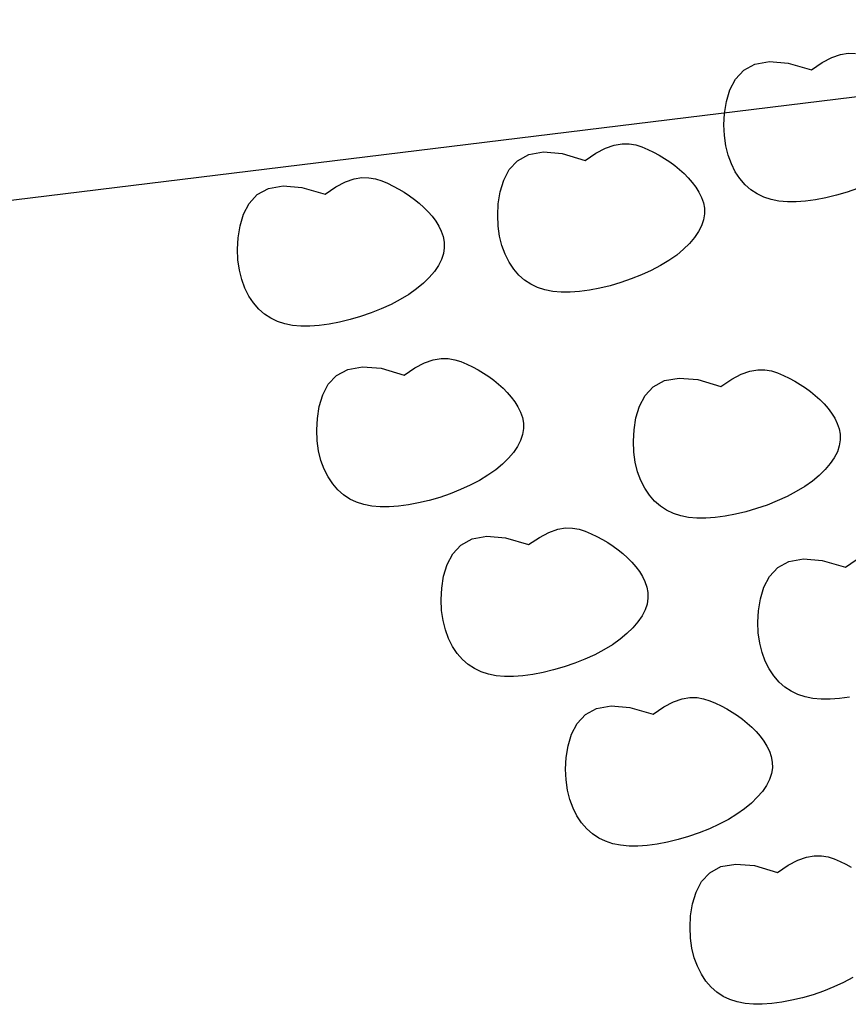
# Model space of a CAD drawing. Extents: x 446224 to 446791, y 446199 to 447379.
# Tile 39 of 113: x 446377.72 to 446379.05, y 446928.74 to 446930.31. Entities that reach past the tile are written whole.
import ezdxf

# ---------------------------------------------------------------- set-up
doc = ezdxf.new("R2010")
doc.units = 0
doc.header["$LTSCALE"] = 2
doc.header["$MEASUREMENT"] = 0
doc.layers.add('DB-Gewerbegebiet', color=15, linetype='CONTINUOUS')

msp = doc.modelspace()

# ---------------------------------------------------------------- linework, layer by layer
at = {"layer": 'DB-Gewerbegebiet', "linetype": 'Continuous'}
for p, q in [((446380.0641, 446930.3118), (446377.5679, 446930.0056)), ((446379.0048, 446930.2432), (446379.0202, 446930.2512)), ((446379.0202, 446930.2512), (446379.034, 446930.256)), ((446379.034, 446930.256), (446379.0465, 446930.2581)), ((446379.0465, 446930.2581), (446379.0579, 446930.258)), ((446378.8794, 446930.2309), (446378.8974, 446930.2407)), ((446378.8974, 446930.2407), (446378.9209, 446930.2449)), ((446378.9209, 446930.2449), (446378.9507, 446930.2423)), ((446378.9507, 446930.2423), (446378.9877, 446930.2315)), ((446378.9877, 446930.2315), (446379.0048, 446930.2432)), ((446378.8574, 446930.1998), (446378.8664, 446930.2168)), ((446378.8664, 446930.2168), (446378.8794, 446930.2309)), ((446378.8518, 446930.1811), (446378.8574, 446930.1998)), ((446378.8488, 446930.1621), (446378.8518, 446930.1811)), ((446378.8478, 446930.1438), (446378.8488, 446930.1621)), ((446378.8485, 446930.1265), (446378.8478, 446930.1438)), ((446378.8508, 446930.1102), (446378.8485, 446930.1265)), ((446378.6433, 446930.0987), (446378.6586, 446930.1067)), ((446378.6586, 446930.1067), (446378.6725, 446930.1115)), ((446378.6725, 446930.1115), (446378.6849, 446930.1136)), ((446378.6849, 446930.1136), (446378.6963, 446930.1135)), ((446378.6963, 446930.1135), (446378.7068, 446930.1116)), ((446378.7068, 446930.1116), (446378.7166, 446930.1085)), ((446378.7166, 446930.1085), (446378.726, 446930.1045)), ((446378.8546, 446930.0952), (446378.8508, 446930.1102)), ((446378.5178, 446930.0864), (446378.5358, 446930.0962)), ((446378.5358, 446930.0962), (446378.5593, 446930.1004)), ((446378.5593, 446930.1004), (446378.5891, 446930.0978)), ((446378.5891, 446930.0978), (446378.6261, 446930.087)), ((446378.6261, 446930.087), (446378.6433, 446930.0987)), ((446378.726, 446930.1045), (446378.7352, 446930.1)), ((446378.7352, 446930.1), (446378.7441, 446930.0953)), ((446378.7441, 446930.0953), (446378.7527, 446930.0902)), ((446378.8597, 446930.0814), (446378.8546, 446930.0952)), ((446378.5048, 446930.0723), (446378.5178, 446930.0864)), ((446378.7527, 446930.0902), (446378.7611, 446930.0847)), ((446378.7611, 446930.0847), (446378.7691, 446930.0788)), ((446378.7691, 446930.0788), (446378.7767, 446930.0726)), ((446378.866, 446930.0689), (446378.8597, 446930.0814)), ((446378.2566, 446930.0573), (446378.2691, 446930.0594)), ((446378.2691, 446930.0594), (446378.2805, 446930.0593)), ((446378.2805, 446930.0593), (446378.291, 446930.0574)), ((446378.4958, 446930.0553), (446378.5048, 446930.0723)), ((446378.7767, 446930.0726), (446378.784, 446930.066)), ((446378.784, 446930.066), (446378.7908, 446930.0591)), ((446378.7908, 446930.0591), (446378.7972, 446930.0518)), ((446378.8734, 446930.0578), (446378.866, 446930.0689)), ((446378.1199, 446930.042), (446378.1434, 446930.0462)), ((446378.1434, 446930.0462), (446378.1733, 446930.0436)), ((446378.1733, 446930.0436), (446378.2102, 446930.0328)), ((446378.2102, 446930.0328), (446378.2274, 446930.0445)), ((446378.2274, 446930.0445), (446378.2428, 446930.0525)), ((446378.2428, 446930.0525), (446378.2566, 446930.0573)), ((446378.291, 446930.0574), (446378.3008, 446930.0543)), ((446378.3008, 446930.0543), (446378.3102, 446930.0503)), ((446378.3102, 446930.0503), (446378.3193, 446930.0459)), ((446378.3193, 446930.0459), (446378.3282, 446930.0411)), ((446378.4902, 446930.0366), (446378.4958, 446930.0553)), ((446378.7972, 446930.0518), (446378.803, 446930.0441)), ((446378.803, 446930.0441), (446378.8079, 446930.0361)), ((446378.8817, 446930.0481), (446378.8734, 446930.0578)), ((446378.8909, 446930.04), (446378.8817, 446930.0481)), ((446378.089, 446930.0181), (446378.102, 446930.0322)), ((446378.102, 446930.0322), (446378.1199, 446930.042)), ((446378.3282, 446930.0411), (446378.3369, 446930.036)), ((446378.3369, 446930.036), (446378.3452, 446930.0305)), ((446378.3452, 446930.0305), (446378.3532, 446930.0246)), ((446378.4872, 446930.0176), (446378.4902, 446930.0366)), ((446378.8079, 446930.0361), (446378.812, 446930.0278)), ((446378.812, 446930.0278), (446378.8149, 446930.0193)), ((446378.9009, 446930.0334), (446378.8909, 446930.04)), ((446378.9117, 446930.0283), (446378.9009, 446930.0334)), ((446378.9233, 446930.0245), (446378.9117, 446930.0283)), ((446379.0276, 446930.0312), (446379.0108, 446930.0271)), ((446379.0446, 446930.0361), (446379.0276, 446930.0312)), ((446379.0613, 446930.0419), (446379.0446, 446930.0361)), ((446378.08, 446930.0011), (446378.089, 446930.0181)), ((446378.3532, 446930.0246), (446378.3609, 446930.0184)), ((446378.3609, 446930.0184), (446378.3681, 446930.0119)), ((446378.3681, 446930.0119), (446378.375, 446930.0049)), ((446378.4862, 446929.9993), (446378.4872, 446930.0176)), ((446378.8149, 446930.0193), (446378.8165, 446930.0104)), ((446378.9358, 446930.022), (446378.9233, 446930.0245)), ((446378.9492, 446930.0207), (446378.9358, 446930.022)), ((446378.9634, 446930.0207), (446378.9492, 446930.0207)), ((446378.9784, 446930.0218), (446378.9634, 446930.0207)), ((446378.9943, 446930.0239), (446378.9784, 446930.0218)), ((446379.0108, 446930.0271), (446378.9943, 446930.0239)), ((446378.0744, 446929.9824), (446378.08, 446930.0011)), ((446378.375, 446930.0049), (446378.3814, 446929.9976)), ((446378.3814, 446929.9976), (446378.3871, 446929.9899)), ((446378.4869, 446929.982), (446378.4862, 446929.9993)), ((446378.8167, 446930.0014), (446378.8153, 446929.9921)), ((446378.8165, 446930.0104), (446378.8167, 446930.0014)), ((446378.0714, 446929.9634), (446378.0744, 446929.9824)), ((446378.3871, 446929.9899), (446378.3921, 446929.9819)), ((446378.3921, 446929.9819), (446378.3961, 446929.9736)), ((446378.4892, 446929.9657), (446378.4869, 446929.982)), ((446378.8121, 446929.9826), (446378.8073, 446929.9731)), ((446378.8153, 446929.9921), (446378.8121, 446929.9826)), ((446378.3961, 446929.9736), (446378.399, 446929.9651)), ((446378.399, 446929.9651), (446378.4007, 446929.9562)), ((446378.493, 446929.9507), (446378.4892, 446929.9657)), ((446378.8073, 446929.9731), (446378.8008, 446929.9635)), ((446378.0704, 446929.9451), (446378.0714, 446929.9634)), ((446378.4007, 446929.9562), (446378.4009, 446929.9472)), ((446378.4981, 446929.9369), (446378.493, 446929.9507)), ((446378.7927, 446929.9541), (446378.7832, 446929.9448)), ((446378.8008, 446929.9635), (446378.7927, 446929.9541)), ((446378.0711, 446929.9278), (446378.0704, 446929.9451)), ((446378.3994, 446929.9379), (446378.3963, 446929.9285)), ((446378.4009, 446929.9472), (446378.3994, 446929.9379)), ((446378.5044, 446929.9244), (446378.4981, 446929.9369)), ((446378.7723, 446929.9357), (446378.76, 446929.927)), ((446378.7832, 446929.9448), (446378.7723, 446929.9357)), ((446378.0734, 446929.9115), (446378.0711, 446929.9278)), ((446378.3914, 446929.9189), (446378.385, 446929.9093)), ((446378.3963, 446929.9285), (446378.3914, 446929.9189)), ((446378.5118, 446929.9132), (446378.5044, 446929.9244)), ((446378.7464, 446929.9187), (446378.7317, 446929.911)), ((446378.76, 446929.927), (446378.7464, 446929.9187)), ((446378.0771, 446929.8965), (446378.0734, 446929.9115)), ((446378.385, 446929.9093), (446378.3769, 446929.8999)), ((446378.5201, 446929.9036), (446378.5118, 446929.9132)), ((446378.5293, 446929.8955), (446378.5201, 446929.9036)), ((446378.7161, 446929.9039), (446378.6997, 446929.8974)), ((446378.7317, 446929.911), (446378.7161, 446929.9039)), ((446378.0822, 446929.8827), (446378.0771, 446929.8965)), ((446378.3674, 446929.8906), (446378.3564, 446929.8815)), ((446378.3769, 446929.8999), (446378.3674, 446929.8906)), ((446378.5393, 446929.8889), (446378.5293, 446929.8955)), ((446378.5501, 446929.8838), (446378.5393, 446929.8889)), ((446378.666, 446929.8867), (446378.6492, 446929.8826)), ((446378.683, 446929.8916), (446378.666, 446929.8867)), ((446378.6997, 446929.8974), (446378.683, 446929.8916)), ((446378.0886, 446929.8702), (446378.0822, 446929.8827)), ((446378.0959, 446929.8591), (446378.0886, 446929.8702)), ((446378.3442, 446929.8728), (446378.3306, 446929.8646)), ((446378.3564, 446929.8815), (446378.3442, 446929.8728)), ((446378.5618, 446929.88), (446378.5501, 446929.8838)), ((446378.5742, 446929.8775), (446378.5618, 446929.88)), ((446378.5876, 446929.8762), (446378.5742, 446929.8775)), ((446378.6018, 446929.8762), (446378.5876, 446929.8762)), ((446378.6168, 446929.8773), (446378.6018, 446929.8762)), ((446378.6327, 446929.8794), (446378.6168, 446929.8773)), ((446378.6492, 446929.8826), (446378.6327, 446929.8794)), ((446378.1043, 446929.8494), (446378.0959, 446929.8591)), ((446378.3159, 446929.8568), (446378.3002, 446929.8497)), ((446378.3306, 446929.8646), (446378.3159, 446929.8568)), ((446378.1134, 446929.8413), (446378.1043, 446929.8494)), ((446378.1234, 446929.8347), (446378.1134, 446929.8413)), ((446378.2839, 446929.8432), (446378.2671, 446929.8374)), ((446378.3002, 446929.8497), (446378.2839, 446929.8432)), ((446378.1343, 446929.8296), (446378.1234, 446929.8347)), ((446378.1459, 446929.8258), (446378.1343, 446929.8296)), ((446378.1584, 446929.8233), (446378.1459, 446929.8258)), ((446378.1718, 446929.822), (446378.1584, 446929.8233)), ((446378.201, 446929.8231), (446378.1859, 446929.822)), ((446378.2169, 446929.8252), (446378.201, 446929.8231)), ((446378.2334, 446929.8284), (446378.2169, 446929.8252)), ((446378.2502, 446929.8325), (446378.2334, 446929.8284)), ((446378.2671, 446929.8374), (446378.2502, 446929.8325)), ((446378.1859, 446929.822), (446378.1718, 446929.822)), ((446378.354, 446929.7555), (446378.3694, 446929.7635)), ((446378.3694, 446929.7635), (446378.3832, 446929.7683)), ((446378.3832, 446929.7683), (446378.3957, 446929.7704)), ((446378.3957, 446929.7704), (446378.407, 446929.7703)), ((446378.407, 446929.7703), (446378.4175, 446929.7684)), ((446378.4175, 446929.7684), (446378.4274, 446929.7653)), ((446378.4274, 446929.7653), (446378.4367, 446929.7613)), ((446378.4367, 446929.7613), (446378.4459, 446929.7568)), ((446378.2286, 446929.7432), (446378.2465, 446929.753)), ((446378.2465, 446929.753), (446378.27, 446929.7572)), ((446378.27, 446929.7572), (446378.2999, 446929.7546)), ((446378.2999, 446929.7546), (446378.3368, 446929.7438)), ((446378.3368, 446929.7438), (446378.354, 446929.7555)), ((446378.4459, 446929.7568), (446378.4548, 446929.7521)), ((446378.4548, 446929.7521), (446378.4634, 446929.747)), ((446378.4634, 446929.747), (446378.4718, 446929.7415)), ((446378.8602, 446929.7374), (446378.8756, 446929.7454)), ((446378.8756, 446929.7454), (446378.8894, 446929.7502)), ((446378.8894, 446929.7502), (446378.9019, 446929.7524)), ((446378.9019, 446929.7524), (446378.9133, 446929.7522)), ((446378.9133, 446929.7522), (446378.9238, 446929.7504)), ((446378.9238, 446929.7504), (446378.9336, 446929.7472)), ((446378.9336, 446929.7472), (446378.943, 446929.7432)), ((446378.2066, 446929.7121), (446378.2155, 446929.7291)), ((446378.2155, 446929.7291), (446378.2286, 446929.7432)), ((446378.4718, 446929.7415), (446378.4798, 446929.7356)), ((446378.4798, 446929.7356), (446378.4874, 446929.7294)), ((446378.4874, 446929.7294), (446378.4947, 446929.7228)), ((446378.7348, 446929.7251), (446378.7527, 446929.7349)), ((446378.7527, 446929.7349), (446378.7762, 446929.7391)), ((446378.7762, 446929.7391), (446378.8061, 446929.7365)), ((446378.8061, 446929.7365), (446378.843, 446929.7257)), ((446378.843, 446929.7257), (446378.8602, 446929.7374)), ((446378.943, 446929.7432), (446378.9521, 446929.7388)), ((446378.9521, 446929.7388), (446378.961, 446929.734)), ((446378.961, 446929.734), (446378.9697, 446929.7289)), ((446378.9697, 446929.7289), (446378.978, 446929.7234)), ((446378.4947, 446929.7228), (446378.5015, 446929.7159)), ((446378.5015, 446929.7159), (446378.5079, 446929.7086)), ((446378.7217, 446929.7111), (446378.7348, 446929.7251)), ((446378.978, 446929.7234), (446378.986, 446929.7176)), ((446378.986, 446929.7176), (446378.9937, 446929.7114)), ((446378.201, 446929.6934), (446378.2066, 446929.7121)), ((446378.5079, 446929.7086), (446378.5137, 446929.7009)), ((446378.5137, 446929.7009), (446378.5186, 446929.6929)), ((446378.7128, 446929.694), (446378.7217, 446929.7111)), ((446378.9937, 446929.7114), (446379.0009, 446929.7048)), ((446379.0009, 446929.7048), (446379.0078, 446929.6978)), ((446379.0078, 446929.6978), (446379.0142, 446929.6905)), ((446378.198, 446929.6744), (446378.201, 446929.6934)), ((446378.5186, 446929.6929), (446378.5227, 446929.6846)), ((446378.5227, 446929.6846), (446378.5256, 446929.6761)), ((446378.7072, 446929.6754), (446378.7128, 446929.694)), ((446379.0142, 446929.6905), (446379.0199, 446929.6829)), ((446379.0199, 446929.6829), (446379.0249, 446929.6749)), ((446378.1969, 446929.6561), (446378.198, 446929.6744)), ((446378.5256, 446929.6761), (446378.5272, 446929.6672)), ((446378.5272, 446929.6672), (446378.5274, 446929.6582)), ((446378.7042, 446929.6563), (446378.7072, 446929.6754)), ((446379.0249, 446929.6749), (446379.0289, 446929.6666)), ((446379.0289, 446929.6666), (446379.0318, 446929.658)), ((446378.1976, 446929.6388), (446378.1969, 446929.6561)), ((446378.5274, 446929.6582), (446378.526, 446929.6489)), ((446378.7032, 446929.638), (446378.7042, 446929.6563)), ((446379.0318, 446929.658), (446379.0335, 446929.6492)), ((446378.1999, 446929.6225), (446378.1976, 446929.6388)), ((446378.5228, 446929.6394), (446378.518, 446929.6299)), ((446378.526, 446929.6489), (446378.5228, 446929.6394)), ((446378.7039, 446929.6207), (446378.7032, 446929.638)), ((446379.0337, 446929.6401), (446379.0322, 446929.6308)), ((446379.0335, 446929.6492), (446379.0337, 446929.6401)), ((446378.2037, 446929.6075), (446378.1999, 446929.6225)), ((446378.5115, 446929.6203), (446378.5035, 446929.6109)), ((446378.518, 446929.6299), (446378.5115, 446929.6203)), ((446378.7062, 446929.6045), (446378.7039, 446929.6207)), ((446379.0291, 446929.6214), (446379.0242, 446929.6118)), ((446379.0322, 446929.6308), (446379.0291, 446929.6214)), ((446378.2088, 446929.5937), (446378.2037, 446929.6075)), ((446378.5035, 446929.6109), (446378.4939, 446929.6016)), ((446378.7099, 446929.5894), (446378.7062, 446929.6045)), ((446379.0242, 446929.6118), (446379.0177, 446929.6023)), ((446378.2151, 446929.5812), (446378.2088, 446929.5937)), ((446378.483, 446929.5925), (446378.4707, 446929.5838)), ((446378.4939, 446929.6016), (446378.483, 446929.5925)), ((446378.715, 446929.5756), (446378.7099, 446929.5894)), ((446379.0097, 446929.5928), (446379.0002, 446929.5835)), ((446379.0177, 446929.6023), (446379.0097, 446929.5928)), ((446378.2225, 446929.5701), (446378.2151, 446929.5812)), ((446378.4572, 446929.5755), (446378.4424, 446929.5678)), ((446378.4707, 446929.5838), (446378.4572, 446929.5755)), ((446378.7214, 446929.5631), (446378.715, 446929.5756)), ((446378.9892, 446929.5744), (446378.977, 446929.5657)), ((446379.0002, 446929.5835), (446378.9892, 446929.5744)), ((446378.2308, 446929.5604), (446378.2225, 446929.5701)), ((446378.24, 446929.5523), (446378.2308, 446929.5604)), ((446378.4268, 446929.5607), (446378.4105, 446929.5542)), ((446378.4424, 446929.5678), (446378.4268, 446929.5607)), ((446378.7287, 446929.552), (446378.7214, 446929.5631)), ((446378.9634, 446929.5575), (446378.9487, 446929.5497)), ((446378.977, 446929.5657), (446378.9634, 446929.5575)), ((446378.25, 446929.5457), (446378.24, 446929.5523)), ((446378.2608, 446929.5406), (446378.25, 446929.5457)), ((446378.2725, 446929.5368), (446378.2608, 446929.5406)), ((446378.3768, 446929.5435), (446378.3599, 446929.5394)), ((446378.3937, 446929.5484), (446378.3768, 446929.5435)), ((446378.4105, 446929.5542), (446378.3937, 446929.5484)), ((446378.7371, 446929.5424), (446378.7287, 446929.552)), ((446378.7462, 446929.5343), (446378.7371, 446929.5424)), ((446378.933, 446929.5426), (446378.9167, 446929.5361)), ((446378.9487, 446929.5497), (446378.933, 446929.5426)), ((446378.285, 446929.5343), (446378.2725, 446929.5368)), ((446378.2983, 446929.533), (446378.285, 446929.5343)), ((446378.3125, 446929.533), (446378.2983, 446929.533)), ((446378.3276, 446929.5341), (446378.3125, 446929.533)), ((446378.3434, 446929.5362), (446378.3276, 446929.5341)), ((446378.3599, 446929.5394), (446378.3434, 446929.5362)), ((446378.7562, 446929.5277), (446378.7462, 446929.5343)), ((446378.7671, 446929.5225), (446378.7562, 446929.5277)), ((446378.883, 446929.5254), (446378.8662, 446929.5213)), ((446378.8999, 446929.5304), (446378.883, 446929.5254)), ((446378.9167, 446929.5361), (446378.8999, 446929.5304)), ((446378.7787, 446929.5187), (446378.7671, 446929.5225)), ((446378.7912, 446929.5162), (446378.7787, 446929.5187)), ((446378.8045, 446929.515), (446378.7912, 446929.5162)), ((446378.8187, 446929.5149), (446378.8045, 446929.515)), ((446378.8338, 446929.516), (446378.8187, 446929.5149)), ((446378.8497, 446929.5182), (446378.8338, 446929.516)), ((446378.8662, 446929.5213), (446378.8497, 446929.5182)), ((446378.5529, 446929.4845), (446378.5682, 446929.4925)), ((446378.5682, 446929.4925), (446378.5821, 446929.4974)), ((446378.5821, 446929.4974), (446378.5945, 446929.4995)), ((446378.5945, 446929.4995), (446378.6059, 446929.4994)), ((446378.6059, 446929.4994), (446378.6164, 446929.4975)), ((446378.6164, 446929.4975), (446378.6262, 446929.4943)), ((446378.6262, 446929.4943), (446378.6356, 446929.4903)), ((446378.4274, 446929.4722), (446378.4454, 446929.482)), ((446378.4454, 446929.482), (446378.4689, 446929.4862)), ((446378.4689, 446929.4862), (446378.4987, 446929.4836)), ((446378.4987, 446929.4836), (446378.5357, 446929.4728)), ((446378.5357, 446929.4728), (446378.5529, 446929.4845)), ((446378.6356, 446929.4903), (446378.6448, 446929.4859)), ((446378.6448, 446929.4859), (446378.6537, 446929.4811)), ((446378.6537, 446929.4811), (446378.6623, 446929.476)), ((446378.4144, 446929.4582), (446378.4274, 446929.4722)), ((446378.6623, 446929.476), (446378.6707, 446929.4705)), ((446378.6707, 446929.4705), (446378.6787, 446929.4647)), ((446378.6787, 446929.4647), (446378.6863, 446929.4585)), ((446378.4054, 446929.4412), (446378.4144, 446929.4582)), ((446378.6863, 446929.4585), (446378.6936, 446929.4519)), ((446378.6936, 446929.4519), (446378.7004, 446929.445)), ((446378.9337, 446929.4361), (446378.9516, 446929.4459)), ((446378.9516, 446929.4459), (446378.9751, 446929.4501)), ((446378.9751, 446929.4501), (446379.005, 446929.4475)), ((446379.005, 446929.4475), (446379.0419, 446929.4367)), ((446379.0419, 446929.4367), (446379.0591, 446929.4484)), ((446378.3998, 446929.4225), (446378.4054, 446929.4412)), ((446378.7004, 446929.445), (446378.7068, 446929.4376)), ((446378.7068, 446929.4376), (446378.7126, 446929.43)), ((446378.7126, 446929.43), (446378.7175, 446929.422)), ((446378.9206, 446929.422), (446378.9337, 446929.4361)), ((446378.3968, 446929.4034), (446378.3998, 446929.4225)), ((446378.7175, 446929.422), (446378.7216, 446929.4137)), ((446378.7216, 446929.4137), (446378.7245, 446929.4051)), ((446378.9117, 446929.405), (446378.9206, 446929.422)), ((446378.3958, 446929.3851), (446378.3968, 446929.4034)), ((446378.7245, 446929.4051), (446378.7261, 446929.3963)), ((446378.9061, 446929.3864), (446378.9117, 446929.405)), ((446378.3965, 446929.3678), (446378.3958, 446929.3851)), ((446378.7263, 446929.3872), (446378.7249, 446929.3779)), ((446378.7261, 446929.3963), (446378.7263, 446929.3872)), ((446378.9031, 446929.3673), (446378.9061, 446929.3864)), ((446378.3988, 446929.3516), (446378.3965, 446929.3678)), ((446378.7217, 446929.3685), (446378.7169, 446929.3589)), ((446378.7249, 446929.3779), (446378.7217, 446929.3685)), ((446378.902, 446929.349), (446378.9031, 446929.3673)), ((446378.4026, 446929.3365), (446378.3988, 446929.3516)), ((446378.7169, 446929.3589), (446378.7104, 446929.3494)), ((446378.4077, 446929.3227), (446378.4026, 446929.3365)), ((446378.7023, 446929.3399), (446378.6928, 446929.3306)), ((446378.7104, 446929.3494), (446378.7023, 446929.3399)), ((446378.9027, 446929.3317), (446378.902, 446929.349)), ((446378.414, 446929.3102), (446378.4077, 446929.3227)), ((446378.6819, 446929.3216), (446378.6696, 446929.3129)), ((446378.6928, 446929.3306), (446378.6819, 446929.3216)), ((446378.905, 446929.3155), (446378.9027, 446929.3317)), ((446378.4214, 446929.2991), (446378.414, 446929.3102)), ((446378.656, 446929.3046), (446378.6413, 446929.2969)), ((446378.6696, 446929.3129), (446378.656, 446929.3046)), ((446378.9088, 446929.3004), (446378.905, 446929.3155)), ((446378.4297, 446929.2895), (446378.4214, 446929.2991)), ((446378.4389, 446929.2814), (446378.4297, 446929.2895)), ((446378.6257, 446929.2897), (446378.6093, 446929.2832)), ((446378.6413, 446929.2969), (446378.6257, 446929.2897)), ((446378.9139, 446929.2866), (446378.9088, 446929.3004)), ((446378.4489, 446929.2748), (446378.4389, 446929.2814)), ((446378.4597, 446929.2696), (446378.4489, 446929.2748)), ((446378.5756, 446929.2725), (446378.5588, 446929.2684)), ((446378.5926, 446929.2775), (446378.5756, 446929.2725)), ((446378.6093, 446929.2832), (446378.5926, 446929.2775)), ((446378.9202, 446929.2741), (446378.9139, 446929.2866)), ((446378.9276, 446929.263), (446378.9202, 446929.2741)), ((446378.4714, 446929.2658), (446378.4597, 446929.2696)), ((446378.4838, 446929.2633), (446378.4714, 446929.2658)), ((446378.4972, 446929.2621), (446378.4838, 446929.2633)), ((446378.5114, 446929.262), (446378.4972, 446929.2621)), ((446378.5264, 446929.2631), (446378.5114, 446929.262)), ((446378.5423, 446929.2653), (446378.5264, 446929.2631)), ((446378.5588, 446929.2684), (446378.5423, 446929.2653)), ((446378.9359, 446929.2533), (446378.9276, 446929.263)), ((446378.9451, 446929.2453), (446378.9359, 446929.2533)), ((446378.9551, 446929.2387), (446378.9451, 446929.2453)), ((446378.7671, 446929.2216), (446378.7809, 446929.2264)), ((446378.7809, 446929.2264), (446378.7934, 446929.2285)), ((446378.7934, 446929.2285), (446378.8048, 446929.2284)), ((446378.8048, 446929.2284), (446378.8153, 446929.2265)), ((446378.8153, 446929.2265), (446378.8251, 446929.2234)), ((446378.9659, 446929.2335), (446378.9551, 446929.2387)), ((446378.9776, 446929.2297), (446378.9659, 446929.2335)), ((446378.9901, 446929.2272), (446378.9776, 446929.2297)), ((446379.0034, 446929.226), (446378.9901, 446929.2272)), ((446379.0176, 446929.2259), (446379.0034, 446929.226)), ((446379.0327, 446929.227), (446379.0176, 446929.2259)), ((446379.0485, 446929.2292), (446379.0327, 446929.227)), ((446378.6263, 446929.2013), (446378.6442, 446929.2111)), ((446378.6442, 446929.2111), (446378.6677, 446929.2153)), ((446378.6677, 446929.2153), (446378.6976, 446929.2127)), ((446378.6976, 446929.2127), (446378.7346, 446929.2019)), ((446378.7346, 446929.2019), (446378.7517, 446929.2136)), ((446378.7517, 446929.2136), (446378.7671, 446929.2216)), ((446378.8251, 446929.2234), (446378.8345, 446929.2194)), ((446378.8345, 446929.2194), (446378.8436, 446929.215)), ((446378.8436, 446929.215), (446378.8526, 446929.2102)), ((446378.8526, 446929.2102), (446378.8612, 446929.2051)), ((446378.6133, 446929.1872), (446378.6263, 446929.2013)), ((446378.8612, 446929.2051), (446378.8695, 446929.1996)), ((446378.8695, 446929.1996), (446378.8775, 446929.1937)), ((446378.8775, 446929.1937), (446378.8852, 446929.1875)), ((446378.6043, 446929.1702), (446378.6133, 446929.1872)), ((446378.8852, 446929.1875), (446378.8925, 446929.181)), ((446378.8925, 446929.181), (446378.8993, 446929.174)), ((446378.5987, 446929.1515), (446378.6043, 446929.1702)), ((446378.8993, 446929.174), (446378.9057, 446929.1667)), ((446378.9057, 446929.1667), (446378.9114, 446929.159)), ((446378.5957, 446929.1325), (446378.5987, 446929.1515)), ((446378.9114, 446929.159), (446378.9164, 446929.151)), ((446378.9164, 446929.151), (446378.9204, 446929.1427)), ((446378.5947, 446929.1142), (446378.5957, 446929.1325)), ((446378.9204, 446929.1427), (446378.9233, 446929.1342)), ((446378.9233, 446929.1342), (446378.925, 446929.1253)), ((446378.9252, 446929.1163), (446378.9238, 446929.107)), ((446378.925, 446929.1253), (446378.9252, 446929.1163)), ((446378.5954, 446929.0969), (446378.5947, 446929.1142)), ((446378.9238, 446929.107), (446378.9206, 446929.0975)), ((446378.5977, 446929.0806), (446378.5954, 446929.0969)), ((446378.9157, 446929.088), (446378.9093, 446929.0784)), ((446378.9206, 446929.0975), (446378.9157, 446929.088)), ((446378.6015, 446929.0656), (446378.5977, 446929.0806)), ((446378.9012, 446929.069), (446378.8917, 446929.0597)), ((446378.9093, 446929.0784), (446378.9012, 446929.069)), ((446378.6066, 446929.0518), (446378.6015, 446929.0656)), ((446378.6129, 446929.0393), (446378.6066, 446929.0518)), ((446378.8917, 446929.0597), (446378.8808, 446929.0506)), ((446378.6203, 446929.0282), (446378.6129, 446929.0393)), ((446378.8685, 446929.0419), (446378.8549, 446929.0337)), ((446378.8808, 446929.0506), (446378.8685, 446929.0419)), ((446378.6286, 446929.0185), (446378.6203, 446929.0282)), ((446378.8402, 446929.0259), (446378.8245, 446929.0188)), ((446378.8549, 446929.0337), (446378.8402, 446929.0259)), ((446378.6378, 446929.0104), (446378.6286, 446929.0185)), ((446378.6478, 446929.0038), (446378.6378, 446929.0104)), ((446378.7914, 446929.0065), (446378.7745, 446929.0016)), ((446378.8082, 446929.0123), (446378.7914, 446929.0065)), ((446378.8245, 446929.0188), (446378.8082, 446929.0123)), ((446378.6586, 446928.9987), (446378.6478, 446929.0038)), ((446378.6702, 446928.9949), (446378.6586, 446928.9987)), ((446378.6827, 446928.9924), (446378.6702, 446928.9949)), ((446378.6961, 446928.9911), (446378.6827, 446928.9924)), ((446378.7103, 446928.9911), (446378.6961, 446928.9911)), ((446378.7253, 446928.9922), (446378.7103, 446928.9911)), ((446378.7412, 446928.9943), (446378.7253, 446928.9922)), ((446378.7577, 446928.9975), (446378.7412, 446928.9943)), ((446378.7745, 446929.0016), (446378.7577, 446928.9975)), ((446378.966, 446928.9687), (446378.9798, 446928.9735)), ((446378.9798, 446928.9735), (446378.9923, 446928.9756)), ((446378.9923, 446928.9756), (446379.0037, 446928.9755)), ((446379.0037, 446928.9755), (446379.0142, 446928.9737)), ((446379.0142, 446928.9737), (446379.024, 446928.9705)), ((446378.8252, 446928.9484), (446378.8431, 446928.9582)), ((446378.8431, 446928.9582), (446378.8666, 446928.9624)), ((446378.8666, 446928.9624), (446378.8965, 446928.9598)), ((446378.8965, 446928.9598), (446378.9334, 446928.949)), ((446378.9334, 446928.949), (446378.9506, 446928.9607)), ((446378.9506, 446928.9607), (446378.966, 446928.9687)), ((446379.024, 446928.9705), (446379.0334, 446928.9665)), ((446379.0334, 446928.9665), (446379.0425, 446928.9621)), ((446379.0425, 446928.9621), (446379.0514, 446928.9573)), ((446378.8121, 446928.9343), (446378.8252, 446928.9484)), ((446378.8032, 446928.9173), (446378.8121, 446928.9343)), ((446378.7976, 446928.8986), (446378.8032, 446928.9173)), ((446378.7946, 446928.8796), (446378.7976, 446928.8986)), ((446378.7936, 446928.8613), (446378.7946, 446928.8796)), ((446378.7943, 446928.844), (446378.7936, 446928.8613)), ((446378.7966, 446928.8278), (446378.7943, 446928.844)), ((446378.8003, 446928.8127), (446378.7966, 446928.8278)), ((446378.8054, 446928.7989), (446378.8003, 446928.8127)), ((446378.8118, 446928.7864), (446378.8054, 446928.7989)), ((446378.8191, 446928.7753), (446378.8118, 446928.7864)), ((446378.8275, 446928.7656), (446378.8191, 446928.7753)), ((446379.0391, 446928.773), (446379.0234, 446928.7659)), ((446379.0538, 446928.7808), (446379.0391, 446928.773)), ((446378.8366, 446928.7575), (446378.8275, 446928.7656)), ((446378.8466, 446928.7509), (446378.8366, 446928.7575)), ((446378.9903, 446928.7536), (446378.9734, 446928.7487)), ((446379.0071, 446928.7594), (446378.9903, 446928.7536)), ((446379.0234, 446928.7659), (446379.0071, 446928.7594)), ((446378.8575, 446928.7458), (446378.8466, 446928.7509)), ((446378.8691, 446928.742), (446378.8575, 446928.7458)), ((446378.8816, 446928.7395), (446378.8691, 446928.742)), ((446378.8949, 446928.7383), (446378.8816, 446928.7395)), ((446378.9091, 446928.7382), (446378.8949, 446928.7383)), ((446378.9242, 446928.7393), (446378.9091, 446928.7382)), ((446378.9401, 446928.7414), (446378.9242, 446928.7393)), ((446378.9566, 446928.7446), (446378.9401, 446928.7414)), ((446378.9734, 446928.7487), (446378.9566, 446928.7446))]:
    msp.add_line(p, q, dxfattribs=at)

doc.saveas('drawing.dxf')
